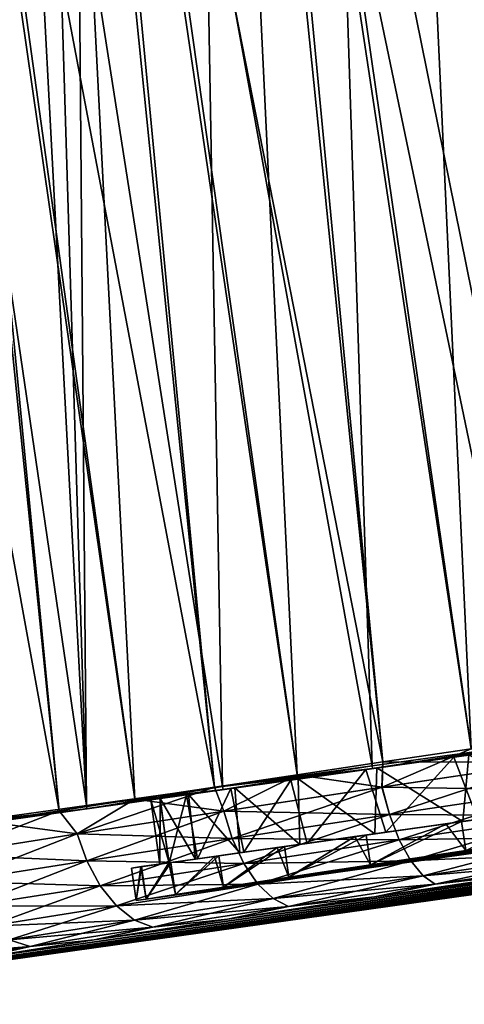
# Model space of a CAD drawing. Header units: metres. Extents: x -241 to 22, y -221 to 108.
# Tile 7 of 256: x -228.28 to -220.45, y -220.9 to -203.57. Entities that reach past the tile are written whole.
import ezdxf

# ---------------------------------------------------------------- set-up
doc = ezdxf.new("R2010")
doc.units = ezdxf.units.M
doc.layers.add('solid_DOMO_E_SIDE_LEVER_PUL_SW0001', color=7, linetype='CONTINUOUS')

msp = doc.modelspace()

# ---------------------------------------------------------------- linework, layer by layer
at = {"layer": 'solid_DOMO_E_SIDE_LEVER_PUL_SW0001'}
for points in [[(-215.470032, -215.697388, 24.114233), (-218.828812, -183.617142, 23.941057), (-222.03186, -184.067291, 23.482868)], [(-217.113663, -215.933685, -23.857401), (-221.821365, -184.037704, -23.526909), (-218.614349, -183.58699, -23.955828)], [(-218.733383, -216.168915, 23.486937), (-222.03186, -184.067291, 23.482868), (-225.143631, -184.504623, 22.589748)], [(-220.325684, -216.402405, -23.003643), (-224.94101, -184.476151, -22.662245), (-221.821365, -184.037704, -23.526909)], [(-217.112595, -215.933533, 23.857607), (-215.470032, -215.697388, 24.114233), (-222.03186, -184.067291, 23.482868)], [(-218.733383, -216.168915, 23.486937), (-217.112595, -215.933533, 23.857607), (-222.03186, -184.067291, 23.482868)], [(-218.734421, -216.169067, -23.48666), (-220.325684, -216.402405, -23.003643), (-221.821365, -184.037704, -23.526909)], [(-217.113663, -215.933685, -23.857401), (-218.734421, -216.169067, -23.48666), (-221.821365, -184.037704, -23.526909)], [(-221.878845, -216.632309, 22.411068), (-225.143631, -184.504623, 22.589748), (-228.106491, -184.921036, 21.278242)], [(-223.389496, -216.857971, -21.710516), (-227.915497, -184.89418, -21.377848), (-224.94101, -184.476151, -22.662245)], [(-220.324661, -216.402267, 23.00399), (-218.733383, -216.168915, 23.486937), (-225.143631, -184.504623, 22.589748)], [(-221.878845, -216.632309, 22.411068), (-220.324661, -216.402267, 23.00399), (-225.143631, -184.504623, 22.589748)], [(-221.879837, -216.632462, -22.410652), (-223.389496, -216.857971, -21.710516), (-224.94101, -184.476151, -22.662245)], [(-220.325684, -216.402405, -23.003643), (-221.879837, -216.632462, -22.410652), (-224.94101, -184.476151, -22.662245)], [(-224.846527, -217.07756, 20.907122), (-228.106491, -184.921036, 21.278242), (-230.865585, -185.308792, 19.572638)], [(-226.24675, -217.290314, -20.002678), (-230.689743, -185.284088, -19.69751), (-227.915497, -184.89418, -21.377848)], [(-223.388535, -216.857834, 21.710997), (-221.878845, -216.632309, 22.411068), (-228.106491, -184.921036, 21.278242)], [(-224.846527, -217.07756, 20.907122), (-223.388535, -216.857834, 21.710997), (-228.106491, -184.921036, 21.278242)], [(-224.847443, -217.077698, -20.906578), (-226.24675, -217.290314, -20.002678), (-227.915497, -184.89418, -21.377848)], [(-223.389496, -216.857971, -21.710516), (-224.847443, -217.077698, -20.906578), (-227.915497, -184.89418, -21.377848)], [(-227.580734, -217.494644, -19.003139), (-228.843048, -217.689468, -17.912743), (-230.689743, -185.284088, -19.69751)], [(-226.24675, -217.290314, -20.002678), (-227.580734, -217.494644, -19.003139), (-230.689743, -185.284088, -19.69751)], [(-227.579926, -217.494507, 19.003796), (-230.865585, -185.308792, 19.572638), (-233.369812, -185.660736, 17.504522)], [(-226.24588, -217.290176, 20.003281), (-224.846527, -217.07756, 20.907122), (-230.865585, -185.308792, 19.572638)], [(-227.579926, -217.494507, 19.003796), (-226.24588, -217.290176, 20.003281), (-230.865585, -185.308792, 19.572638)], [(-228.842285, -217.689346, 17.913448), (-227.579926, -217.494507, 19.003796), (-233.369812, -185.660736, 17.504522)], [(-220.613907, -196.278854, -21.468088), (-216.301941, -215.902969, -21.681988), (-220.022263, -189.962021, -21.808451)], [(-227.102295, -217.401657, 16.426136), (-230.905014, -191.491486, 16.467222), (-228.489777, -191.152054, 18.368341)], [(-227.709412, -197.509079, 18.251938), (-227.102295, -217.401657, 16.426136), (-228.489777, -191.152054, 18.368341)], [(-227.102295, -217.401657, 16.426136), (-229.221573, -217.69574, 14.234076), (-230.905014, -191.491486, 16.467222)], [(-229.221573, -217.695755, -14.234076), (-227.102295, -217.401688, -16.426136), (-230.905014, -191.491486, -16.467222)], [(-227.238632, -200.859726, -18.230385), (-230.905014, -191.491486, -16.467222), (-227.102295, -217.401688, -16.426136)], [(-220.613907, -196.278854, -21.468088), (-220.110931, -199.857986, -21.448593), (-216.301941, -215.902969, -21.681988)], [(-227.709412, -197.509079, 18.251938), (-227.238647, -200.859726, 18.230383), (-227.102295, -217.401657, 16.426136)], [(-222.608459, -200.209, -20.666145), (-219.248962, -216.31192, -20.953428), (-220.110931, -199.857986, -21.448593)], [(-222.608459, -200.209, 20.666145), (-220.110931, -199.857986, 21.448593), (-219.248962, -216.31192, 20.953428)], [(-222.608459, -200.209, -20.666145), (-224.995865, -200.544525, -19.588213), (-222.067184, -216.702988, -19.818693)], [(-224.995865, -200.544525, 19.588211), (-222.608459, -200.209, 20.666145), (-222.067184, -216.702988, 19.818693)], [(-222.608459, -200.209, -20.666145), (-222.067184, -216.702988, -19.818693), (-219.248962, -216.31192, -20.953428)], [(-222.608459, -200.209, 20.666145), (-219.248962, -216.31192, 20.953428), (-222.067184, -216.702988, 19.818693)], [(-227.238647, -200.859726, 18.230383), (-224.995865, -200.544525, 19.588211), (-224.701996, -217.068588, 18.299782)], [(-224.995865, -200.544525, -19.588213), (-227.238632, -200.859726, -18.230385), (-224.701981, -217.068604, -18.299782)], [(-224.995865, -200.544525, -19.588213), (-224.701981, -217.068604, -18.299782), (-222.067184, -216.702988, -19.818693)], [(-224.995865, -200.544525, 19.588211), (-222.067184, -216.702988, 19.818693), (-224.701996, -217.068588, 18.299782)], [(-227.238647, -200.859726, 18.230383), (-224.701996, -217.068588, 18.299782), (-227.102295, -217.401657, 16.426136)], [(-227.238632, -200.859726, -18.230385), (-227.102295, -217.401688, -16.426136), (-224.701981, -217.068604, -18.299782)], [(-234.034164, -220.900513), (-113.233856, -203.923141, 0), (-113.246513, -203.833099, 13.213319)], [(-233.827972, -220.866714, 3.029491), (-234.034164, -220.900513), (-113.246513, -203.833099, 13.213319)], [(-233.209503, -220.765579, 6.016784), (-233.827972, -220.866714, 3.029491), (-113.246513, -203.833099, 13.213319)], [(-232.191193, -220.599976, 8.886696), (-233.209503, -220.765579, 6.016784), (-113.246513, -203.833099, 13.213319)], [(-230.792542, -220.374344, 11.585321), (-232.191193, -220.599976, 8.886696), (-113.246513, -203.833099, 13.213319)], [(-230.792542, -220.374344, 11.585321), (-113.246513, -203.833099, 13.213319), (-149.63739, -208.94751, 13.213324)], [(-234.034164, -220.900513), (-233.827774, -220.866669, -3.030954), (-113.233856, -203.923141, 0)], [(-233.827774, -220.866669, -3.030954), (-233.209244, -220.765533, -6.017735), (-113.233856, -203.923141, 0)], [(-233.209244, -220.765533, -6.017735), (-232.191544, -220.600021, -8.885906), (-113.233856, -203.923141, 0)], [(-232.191544, -220.600021, -8.885906), (-230.792786, -220.37439, -11.584897), (-113.233856, -203.923141, 0)], [(-230.792786, -220.37439, -11.584897), (-186.028305, -214.06192, -13.213239), (-113.233856, -203.923141, 0)], [(-142.08493, -207.250458, -0.821265), (-226.050583, -219.048843, -2.211022), (-226.224213, -219.075821, -0.000143)], [(-142.084961, -207.250458, 0.821581), (-226.224213, -219.075821, -0.000143), (-226.050629, -219.048843, 2.210769)], [(-142.08493, -207.250458, -0.821265), (-226.224213, -219.075821, -0.000143), (-142.084961, -207.250458, 0.821581)], [(-142.084961, -207.250458, 0.821581), (-226.050629, -219.048843, 2.210769), (-142.354858, -207.285583, 2.454751)], [(-142.354858, -207.285583, 2.454751), (-226.050629, -219.048843, 2.210769), (-225.53479, -218.968918, 4.364157)], [(-142.354797, -207.285568, -2.454526), (-226.050583, -219.048843, -2.211022), (-142.08493, -207.250458, -0.821265)], [(-142.889236, -207.355347, -4.022851), (-226.050583, -219.048843, -2.211022), (-142.354797, -207.285568, -2.454526)], [(-142.354858, -207.285583, 2.454751), (-225.53479, -218.968918, 4.364157), (-142.889359, -207.355362, 4.023121)], [(-142.889236, -207.355347, -4.022851), (-225.534714, -218.968903, -4.364394), (-226.050583, -219.048843, -2.211022)], [(-142.889359, -207.355362, 4.023121), (-225.53479, -218.968918, 4.364157), (-143.665329, -207.457184, 5.468312)], [(-143.665329, -207.457184, 5.468312), (-225.53479, -218.968918, 4.364157), (-224.688522, -218.838364, 6.410292)], [(-143.665146, -207.457169, -5.468029), (-225.534714, -218.968903, -4.364394), (-142.889236, -207.355347, -4.022851)], [(-143.665146, -207.457169, -5.468029), (-224.688431, -218.838348, -6.410484), (-225.534714, -218.968903, -4.364394)], [(-143.665329, -207.457184, 5.468312), (-224.688522, -218.838364, 6.410292), (-144.671341, -207.590164, 6.772317)], [(-144.671188, -207.590149, -6.77214), (-224.688431, -218.838348, -6.410484), (-143.665146, -207.457169, -5.468029)], [(-144.671341, -207.590164, 6.772317), (-224.688522, -218.838364, 6.410292), (-223.533737, -218.661484, 8.29493)], [(-145.88237, -207.751694, -7.896188), (-224.688431, -218.838348, -6.410484), (-144.671188, -207.590149, -6.77214)], [(-144.671341, -207.590164, 6.772317), (-223.533737, -218.661484, 8.29493), (-145.882584, -207.751724, 7.896355)], [(-145.88237, -207.751694, -7.896188), (-223.5336, -218.661453, -8.295106), (-224.688431, -218.838348, -6.410484)], [(-145.882584, -207.751724, 7.896355), (-223.533737, -218.661484, 8.29493), (-147.248047, -207.93573, 8.795547)], [(-147.247742, -207.935699, -8.795379), (-223.5336, -218.661453, -8.295106), (-145.88237, -207.751694, -7.896188)], [(-147.248047, -207.93573, 8.795547), (-223.533737, -218.661484, 8.29493), (-222.098892, -218.443726, 9.971612)], [(-148.743362, -208.139526, -9.457533), (-223.5336, -218.661453, -8.295106), (-147.247742, -207.935699, -8.795379)], [(-147.248047, -207.93573, 8.795547), (-222.098892, -218.443726, 9.971612), (-148.743561, -208.139557, 9.457603)], [(-150.336853, -208.359329, -9.864556), (-223.5336, -218.661453, -8.295106), (-148.743362, -208.139526, -9.457533)], [(-148.743561, -208.139557, 9.457603), (-222.098892, -218.443726, 9.971612), (-150.336899, -208.359344, 9.864565)], [(-150.336853, -208.359329, -9.864556), (-222.09874, -218.443695, -9.971762), (-223.5336, -218.661453, -8.295106)], [(-150.336899, -208.359344, 9.864565), (-222.098892, -218.443726, 9.971612), (-196.523422, -214.849014, 10)], [(-196.523422, -214.849014, -10), (-222.09874, -218.443695, -9.971762), (-150.336853, -208.359329, -9.864556)], [(-149.63739, -208.94751, 13.213324), (-186.028305, -214.06192, 13.213253), (-230.792542, -220.374344, 11.585321)], [(-195.287674, -212.987015, 13.355995), (-212.408005, -215.393112, 13.498597), (-227.09491, -217.45723, 16.425716)], [(-197.009811, -213.229034, 15.36768), (-195.287674, -212.987015, 13.355995), (-227.09491, -217.45723, 16.425716)], [(-197.009781, -213.229034, -15.367657), (-229.213089, -217.754913, -14.234258), (-231.009766, -218.007416, -11.766329)], [(-213.535233, -215.551544, -13.466944), (-197.009781, -213.229034, -15.367657), (-231.009766, -218.007416, -11.766329)], [(-197.009781, -213.229034, -15.367657), (-198.9599, -213.503113, -17.155005), (-229.213089, -217.754913, -14.234258)], [(-197.009811, -213.229034, 15.36768), (-227.09491, -217.45723, 16.425716), (-224.694733, -217.119904, 18.299728)], [(-198.959915, -213.503113, 17.155022), (-197.009811, -213.229034, 15.36768), (-224.694733, -217.119904, 18.299728)], [(-198.9599, -213.503113, -17.155005), (-201.109421, -213.805206, -18.691771), (-229.213089, -217.754913, -14.234258)], [(-198.959915, -213.503113, 17.155022), (-224.694733, -217.119904, 18.299728), (-222.060059, -216.749619, 19.818935)], [(-198.959915, -213.503113, 17.155022), (-222.060059, -216.749619, 19.818935), (-208.78154, -214.883453, 18.605419)], [(-201.109421, -213.805206, -18.691771), (-227.09491, -217.45723, -16.425716), (-229.213089, -217.754913, -14.234258)], [(-201.109421, -213.805206, -18.691771), (-208.78154, -214.883453, -18.605427), (-227.09491, -217.45723, -16.425716)], [(-230.792786, -220.37439, -11.584897), (-229.039337, -220.094528, -14.062854), (-186.028305, -214.06192, -13.213239)], [(-186.028305, -214.06192, 13.213253), (-188.84613, -214.455368, 13.396093), (-230.792542, -220.374344, 11.585321)], [(-229.039337, -220.094528, -14.062854), (-188.854462, -214.456528, -13.39718), (-186.028305, -214.06192, -13.213239)], [(-188.84613, -214.455368, 13.396093), (-191.629944, -214.83873, 13.944036), (-230.792542, -220.374344, 11.585321)], [(-229.039337, -220.094528, -14.062854), (-191.638016, -214.839844, -13.946176), (-188.854462, -214.456528, -13.39718)], [(-191.629944, -214.83873, 13.944036), (-229.03949, -220.094559, 14.062663), (-230.792542, -220.374344, 11.585321)], [(-191.629944, -214.83873, 13.944036), (-194.321198, -215.203278, 14.847878), (-229.03949, -220.094559, 14.062663)], [(-229.039337, -220.094528, -14.062854), (-194.328918, -215.204315, -14.851047), (-191.638016, -214.839844, -13.946176)], [(-208.78154, -214.883453, -18.605427), (-209.380447, -214.967621, -18.720596), (-227.09491, -217.45723, -16.425716)], [(-196.523422, -214.849014, 10), (-222.098892, -218.443726, 9.971612), (-220.419739, -218.191681, 11.398238)], [(-198.942886, -215.187469, -10.149769), (-222.09874, -218.443695, -9.971762), (-196.523422, -214.849014, -10)], [(-222.060059, -216.749619, 19.818935), (-209.380447, -214.967621, 18.720596), (-208.78154, -214.883453, 18.605419)], [(-209.380447, -214.967621, -18.720596), (-209.982727, -215.052261, -18.816118), (-227.09491, -217.45723, -16.425716)], [(-209.982727, -215.052261, -18.816118), (-224.694733, -217.119904, -18.299728), (-227.09491, -217.45723, -16.425716)], [(-209.982727, -215.052261, -21.573994), (-222.060059, -216.749619, -19.818935), (-224.694733, -217.119904, -18.299728)], [(-209.982727, -215.052261, -18.816118), (-209.982727, -215.052261, -21.573994), (-224.694733, -217.119904, -18.299728)], [(-222.060059, -216.749619, 19.818935), (-209.982727, -215.052261, 18.816124), (-209.380447, -214.967621, 18.720596)], [(-222.060059, -216.749619, 19.818935), (-219.243286, -216.35376, 20.95335), (-209.982727, -215.052261, 18.816124)], [(-209.982727, -215.052261, -21.573994), (-210.00238, -215.055023, -21.681202), (-222.060059, -216.749619, -19.818935)], [(-210.00238, -215.055023, -21.681202), (-219.243286, -216.35376, -20.95335), (-222.060059, -216.749619, -19.818935)], [(-194.321198, -215.203278, 14.847878), (-196.877441, -215.542267, 16.093279), (-229.03949, -220.094559, 14.062663)], [(-229.039337, -220.094528, -14.062854), (-226.967194, -219.768112, -16.269299), (-194.328918, -215.204315, -14.851047)], [(-226.967194, -219.768112, -16.269299), (-196.884735, -215.543228, -16.097435), (-194.328918, -215.204315, -14.851047)], [(-201.327316, -215.5177, -10.597022), (-222.09874, -218.443695, -9.971762), (-198.942886, -215.187469, -10.149769)], [(-212.408005, -215.393112, 13.498597), (-214.519958, -215.689926, 13.360071), (-227.09491, -217.45723, 16.425716)], [(-215.386932, -215.811783, -13.203439), (-213.535233, -215.551544, -13.466944), (-231.009766, -218.007416, -11.766329)], [(-196.877441, -215.542267, 16.093279), (-226.966934, -219.768066, 16.269527), (-229.03949, -220.094559, 14.062663)], [(-226.967194, -219.768112, -16.269299), (-199.25325, -215.848404, -17.657206), (-196.884735, -215.543228, -16.097435)], [(-196.877441, -215.542267, 16.093279), (-199.253235, -215.848404, 17.657221), (-226.966934, -219.768066, 16.269527)], [(-203.640533, -215.834274, -11.33516), (-222.09874, -218.443695, -9.971762), (-201.327316, -215.5177, -10.597022)], [(-217.184189, -216.064362, -12.681607), (-215.386932, -215.811783, -13.203439), (-231.009766, -218.007416, -11.766329)], [(-214.519958, -215.689926, 13.360071), (-229.213089, -217.754913, 14.234258), (-227.09491, -217.45723, 16.425716)], [(-214.519958, -215.689926, 13.360071), (-216.585007, -215.980148, 12.886329), (-229.213089, -217.754913, 14.234258)], [(-216.585007, -215.980148, 12.886329), (-218.549667, -216.256271, 12.089526), (-229.213089, -217.754913, 14.234258)], [(-226.967194, -219.768112, -16.269299), (-224.614929, -219.403214, -18.163935), (-199.25325, -215.848404, -17.657206)], [(-199.253235, -215.848404, 17.657221), (-224.61499, -219.403214, 18.163897), (-226.966934, -219.768066, 16.269527)], [(-199.253235, -215.848404, 17.657221), (-201.777939, -216.171265, 19.301369), (-224.61499, -219.403214, 18.163897)], [(-224.614929, -219.403214, -18.163935), (-201.774353, -216.170807, -19.299326), (-199.25325, -215.848404, -17.657206)], [(-203.640533, -215.834274, -11.33516), (-220.419571, -218.19165, -11.398365), (-222.09874, -218.443695, -9.971762)], [(-217.184189, -216.064362, -12.681607), (-231.009766, -218.007416, -11.766329), (-232.44989, -218.209824, -9.069839)], [(-218.89151, -216.304321, -11.911765), (-217.184189, -216.064362, -12.681607), (-232.44989, -218.209824, -9.069839)], [(-220.630646, -216.548737, -10.793072), (-218.89151, -216.304321, -11.911765), (-232.44989, -218.209824, -9.069839)], [(-218.549667, -216.256271, 12.089526), (-220.364182, -216.511276, 10.99012), (-229.213089, -217.754913, 14.234258)], [(-201.777939, -216.171265, 19.301369), (-222.027039, -219.008682, 19.71122), (-224.61499, -219.403214, 18.163897)], [(-224.614929, -219.403214, -18.163935), (-222.026978, -219.008667, -19.711258), (-201.774353, -216.170807, -19.299326)], [(-219.248962, -216.31192, 20.953428), (-222.060059, -216.749619, 19.818935), (-222.067184, -216.702988, 19.818693)], [(-222.067184, -216.702988, -19.818693), (-222.060059, -216.749619, -19.818935), (-219.248962, -216.31192, -20.953428)], [(-219.248962, -216.31192, 20.953428), (-219.243286, -216.35376, 20.95335), (-222.060059, -216.749619, 19.818935)], [(-219.248962, -216.31192, -20.953428), (-222.060059, -216.749619, -19.818935), (-219.243286, -216.35376, -20.95335)], [(-201.777939, -216.171265, 19.301369), (-204.509476, -216.528275, 20.582985), (-222.027039, -219.008682, 19.71122)], [(-222.026978, -219.008667, -19.711258), (-204.508179, -216.528107, -20.582458), (-201.774353, -216.170807, -19.299326)], [(-220.204956, -217.644165, -10.99012), (-218.89151, -216.304321, -11.911765), (-220.630646, -216.548737, -10.793072)], [(-221.895203, -217.078033, -22.336708), (-221.879837, -216.632462, -22.410652), (-220.325684, -216.402405, -23.003643)], [(-218.949585, -216.639313, -23.372723), (-221.895203, -217.078033, -22.336708), (-220.325684, -216.402405, -23.003643)], [(-218.949753, -216.639343, 23.372675), (-220.324661, -216.402267, 23.00399), (-221.878845, -216.632309, 22.411068)], [(-222.178986, -216.766342, -9.417369), (-220.630646, -216.548737, -10.793072), (-232.44989, -218.209824, -9.069839)], [(-220.364182, -216.511276, 10.99012), (-231.009766, -218.007416, 11.766329), (-229.213089, -217.754913, 14.234258)], [(-220.364182, -216.511276, 10.99012), (-221.98494, -216.739059, 9.614524), (-231.009766, -218.007416, 11.766329)], [(-221.895203, -217.078033, -22.336708), (-223.389496, -216.857971, -21.710516), (-221.879837, -216.632462, -22.410652)], [(-221.895355, -217.078064, 22.336637), (-221.878845, -216.632309, 22.411068), (-223.388535, -216.857834, 21.710997)], [(-221.825714, -217.871948, -9.614524), (-220.630646, -216.548737, -10.793072), (-222.178986, -216.766342, -9.417369)], [(-204.509476, -216.528275, 20.582985), (-219.253494, -218.593903, 20.881676), (-222.027039, -219.008682, 19.71122)], [(-222.026978, -219.008667, -19.711258), (-219.25325, -218.593857, -20.881754), (-204.508179, -216.528107, -20.582458)], [(-220.47142, -217.681625, 10.793072), (-221.98494, -216.739059, 9.614524), (-220.364182, -216.511276, 10.99012)], [(-221.895355, -217.078064, 22.336637), (-218.949753, -216.639343, 23.372675), (-221.878845, -216.632309, 22.411068)], [(-218.838547, -217.123749, 23.22908), (-218.949753, -216.639343, 23.372675), (-221.895355, -217.078064, 22.336637)], [(-221.764526, -217.559418, -22.199476), (-221.895203, -217.078033, -22.336708), (-218.949585, -216.639313, -23.372723)], [(-220.204956, -217.644165, -10.99012), (-220.630646, -216.548737, -10.793072), (-221.825714, -217.871948, -9.614524)], [(-221.764526, -217.559418, -22.199476), (-218.949585, -216.639313, -23.372723), (-218.838379, -217.123718, -23.229128)], [(-220.47142, -217.681625, 10.793072), (-220.364182, -216.511276, 10.99012), (-218.7323, -217.437195, 11.911765)], [(-222.178986, -216.766342, -9.417369), (-232.44989, -218.209824, -9.069839), (-233.504944, -218.358093, -6.198155)], [(-223.499359, -216.951904, -7.817682), (-222.178986, -216.766342, -9.417369), (-233.504944, -218.358093, -6.198155)], [(-221.98494, -216.739059, 9.614524), (-232.44989, -218.209824, 9.069839), (-231.009766, -218.007416, 11.766329)], [(-221.98494, -216.739059, 9.614524), (-223.370667, -216.933823, 7.997456), (-232.44989, -218.209824, 9.069839)], [(-222.067184, -216.702988, 19.818693), (-224.694733, -217.119904, 18.299728), (-224.701996, -217.068588, 18.299782)], [(-224.701981, -217.068604, -18.299782), (-222.060059, -216.749619, -19.818935), (-222.067184, -216.702988, -19.818693)], [(-224.701981, -217.068604, -18.299782), (-224.694733, -217.119904, -18.299728), (-222.060059, -216.749619, -19.818935)], [(-222.067184, -216.702988, 19.818693), (-222.060059, -216.749619, 19.818935), (-224.694733, -217.119904, 18.299728)], [(-223.211441, -218.066696, -7.997456), (-222.178986, -216.766342, -9.417369), (-223.499359, -216.951904, -7.817682)], [(-222.019775, -217.899231, 9.417369), (-223.370667, -216.933823, 7.997456), (-221.98494, -216.739059, 9.614524)], [(-221.825714, -217.871948, -9.614524), (-222.178986, -216.766342, -9.417369), (-223.211441, -218.066696, -7.997456)], [(-222.019775, -217.899231, 9.417369), (-221.98494, -216.739059, 9.614524), (-220.47142, -217.681625, 10.793072)], [(-223.499359, -216.951904, -7.817682), (-233.504944, -218.358093, -6.198155), (-228.74353, -217.688919, -6.198228)], [(-223.370667, -216.933823, 7.997456), (-224.48555, -217.0905, 6.180856), (-232.44989, -218.209824, 9.069839)], [(-223.499359, -216.951904, -7.817682), (-228.74353, -217.688919, -6.198228), (-228.629913, -217.672958, -6.175386)], [(-223.499359, -216.951904, -7.817682), (-228.629913, -217.672958, -6.175386), (-228.533493, -217.659409, -6.110317)], [(-223.499359, -216.951904, -7.817682), (-228.533493, -217.659409, -6.110317), (-228.469055, -217.650345, -6.012966)], [(-223.499359, -216.951904, -7.817682), (-228.469055, -217.650345, -6.012966), (-228.446442, -217.647171, -5.898233)], [(-224.56015, -217.100983, -6.032325), (-223.499359, -216.951904, -7.817682), (-228.446442, -217.647171, -5.898233)], [(-224.681534, -217.501587, -20.922949), (-224.847443, -217.077698, -20.906578), (-223.389496, -216.857971, -21.710516)], [(-224.681686, -217.501602, 20.922857), (-223.388535, -216.857834, 21.710997), (-224.846527, -217.07756, 20.907122)], [(-224.681686, -217.501602, 20.922857), (-221.895355, -217.078064, 22.336637), (-223.388535, -216.857834, 21.710997)], [(-221.895203, -217.078033, -22.336708), (-224.681534, -217.501587, -20.922949), (-223.389496, -216.857971, -21.710516)], [(-224.32634, -218.223389, -6.180856), (-223.499359, -216.951904, -7.817682), (-224.56015, -217.100983, -6.032325)], [(-223.340134, -218.084793, 7.817682), (-224.48555, -217.0905, 6.180856), (-223.370667, -216.933823, 7.997456)], [(-223.211441, -218.066696, -7.997456), (-223.499359, -216.951904, -7.817682), (-224.32634, -218.223389, -6.180856)], [(-223.340134, -218.084793, 7.817682), (-223.370667, -216.933823, 7.997456), (-222.019775, -217.899231, 9.417369)], [(-224.48555, -217.0905, 6.180856), (-228.743515, -217.688919, 6.198228), (-232.44989, -218.209824, 9.069839)], [(-224.48555, -217.0905, 6.180856), (-228.629898, -217.672958, 6.175385), (-228.743515, -217.688919, 6.198228)], [(-224.48555, -217.0905, 6.180856), (-225.302628, -217.205338, 4.208912), (-228.629898, -217.672958, 6.175385)], [(-224.56015, -217.100983, -6.032325), (-228.533493, -217.659409, -5.089686), (-228.629898, -217.672958, -5.024615)], [(-225.336548, -217.210098, -4.103052), (-224.56015, -217.100983, -6.032325), (-228.629898, -217.672958, -5.024615)], [(-224.56015, -217.100983, -6.032325), (-228.469055, -217.650345, -5.187038), (-228.533493, -217.659409, -5.089686)], [(-224.56015, -217.100983, -6.032325), (-228.446442, -217.647171, -5.301772), (-228.469055, -217.650345, -5.187038)], [(-224.56015, -217.100983, -6.032325), (-228.446442, -217.647171, -5.898233), (-228.446442, -217.647171, -5.301772)], [(-227.261688, -217.901215, -19.155458), (-226.24675, -217.290314, -20.002678), (-224.847443, -217.077698, -20.906578)], [(-224.681534, -217.501587, -20.922949), (-227.261688, -217.901215, -19.155458), (-224.847443, -217.077698, -20.906578)], [(-224.701996, -217.068588, 18.299782), (-227.09491, -217.45723, 16.425716), (-227.102295, -217.401657, 16.426136)], [(-227.102295, -217.401688, -16.426136), (-224.694733, -217.119904, -18.299728), (-224.701981, -217.068604, -18.299782)], [(-227.102295, -217.401688, -16.426136), (-227.09491, -217.45723, -16.425716), (-224.694733, -217.119904, -18.299728)], [(-224.701996, -217.068588, 18.299782), (-224.694733, -217.119904, 18.299728), (-227.09491, -217.45723, 16.425716)], [(-224.681686, -217.501602, 20.922857), (-224.846527, -217.07756, 20.907122), (-226.24588, -217.290176, 20.003281)], [(-225.143402, -218.338226, -4.208912), (-224.56015, -217.100983, -6.032325), (-225.336548, -217.210098, -4.103052)], [(-224.400925, -218.233871, 6.032325), (-225.302628, -217.205338, 4.208912), (-224.48555, -217.0905, 6.180856)], [(-224.32634, -218.223389, -6.180856), (-224.56015, -217.100983, -6.032325), (-225.143402, -218.338226, -4.208912)], [(-221.764694, -217.559448, 22.199408), (-221.895355, -217.078064, 22.336637), (-224.681686, -217.501602, 20.922857)], [(-224.532455, -217.980011, -20.794399), (-224.681534, -217.501587, -20.922949), (-221.895203, -217.078033, -22.336708)], [(-224.532455, -217.980011, -20.794399), (-221.895203, -217.078033, -22.336708), (-221.764526, -217.559418, -22.199476)], [(-224.400925, -218.233871, 6.032325), (-224.48555, -217.0905, 6.180856), (-223.340134, -218.084793, 7.817682)], [(-218.838547, -217.123749, 23.22908), (-221.895355, -217.078064, 22.336637), (-221.764694, -217.559448, 22.199408)], [(-218.838547, -217.123749, 23.22908), (-221.764694, -217.559448, 22.199408), (-218.699905, -217.575409, 22.970024)], [(-221.764526, -217.559418, -22.199476), (-218.838379, -217.123718, -23.229128), (-221.591965, -218.005814, -21.951899)], [(-218.838379, -217.123718, -23.229128), (-218.699738, -217.575394, -22.97007), (-221.591965, -218.005814, -21.951899)], [(-225.809952, -217.276642, -2.076051), (-234.244278, -218.462006, -2.517458), (-234.387405, -218.482117)], [(-225.969025, -217.298996), (-225.809952, -217.276642, -2.076051), (-234.387405, -218.482117)], [(-225.969025, -217.298996), (-234.387405, -218.482117), (-234.244278, -218.462006, 2.517458)], [(-225.336548, -217.210098, -4.103052), (-228.74353, -217.688919, -5.001771), (-234.244278, -218.462006, -2.517458)], [(-225.809952, -217.276642, -2.076051), (-225.336548, -217.210098, -4.103052), (-234.244278, -218.462006, -2.517458)], [(-225.801376, -217.275436, 2.130909), (-234.244278, -218.462006, 2.517458), (-233.816879, -218.401932, 5.00185)], [(-225.801376, -217.275436, 2.130909), (-225.969025, -217.298996), (-234.244278, -218.462006, 2.517458)], [(-225.302628, -217.205338, 4.208912), (-233.816879, -218.401932, 5.00185), (-228.74353, -217.688919, 5.001771)], [(-225.302628, -217.205338, 4.208912), (-225.801376, -217.275436, 2.130909), (-233.816879, -218.401932, 5.00185)], [(-225.302628, -217.205338, 4.208912), (-228.74353, -217.688919, 5.001771), (-228.629913, -217.672958, 5.024614)], [(-225.336548, -217.210098, -4.103052), (-228.629898, -217.672958, -5.024615), (-228.74353, -217.688919, -5.001771)], [(-225.302628, -217.205338, 4.208912), (-228.629913, -217.672958, 5.024614), (-228.533493, -217.659409, 5.089683)], [(-225.302628, -217.205338, 4.208912), (-228.533493, -217.659409, 6.110314), (-228.629898, -217.672958, 6.175385)], [(-225.302628, -217.205338, 4.208912), (-228.469055, -217.650345, 6.012961), (-228.533493, -217.659409, 6.110314)], [(-225.302628, -217.205338, 4.208912), (-228.533493, -217.659409, 5.089683), (-228.469055, -217.650345, 5.187035)], [(-225.302628, -217.205338, 4.208912), (-228.446442, -217.647171, 5.898229), (-228.469055, -217.650345, 6.012961)], [(-225.302628, -217.205338, 4.208912), (-228.469055, -217.650345, 5.187035), (-228.446442, -217.647171, 5.301767)], [(-225.302628, -217.205338, 4.208912), (-228.446442, -217.647171, 5.301767), (-228.446442, -217.647171, 5.898229)], [(-227.261688, -217.901215, -19.155458), (-227.580734, -217.494644, -19.003139), (-226.24675, -217.290314, -20.002678)], [(-227.261826, -217.90123, 19.155348), (-226.24588, -217.290176, 20.003281), (-227.579926, -217.494507, 19.003796)], [(-227.261826, -217.90123, 19.155348), (-224.681686, -217.501602, 20.922857), (-226.24588, -217.290176, 20.003281)], [(-225.809799, -218.431885), (-225.969025, -217.298996), (-225.801376, -217.275436, 2.130909)], [(-225.642166, -218.408325, -2.130909), (-225.809952, -217.276642, -2.076051), (-225.969025, -217.298996)], [(-225.642166, -218.408325, -2.130909), (-225.969025, -217.298996), (-225.809799, -218.431885)], [(-225.642166, -218.408325, -2.130909), (-225.336548, -217.210098, -4.103052), (-225.809952, -217.276642, -2.076051)], [(-225.809799, -218.431885), (-225.801376, -217.275436, 2.130909), (-225.650742, -218.409531, 2.076051)], [(-225.177322, -218.342987, 4.103052), (-225.801376, -217.275436, 2.130909), (-225.302628, -217.205338, 4.208912)], [(-225.650742, -218.409531, 2.076051), (-225.801376, -217.275436, 2.130909), (-225.177322, -218.342987, 4.103052)], [(-225.143402, -218.338226, -4.208912), (-225.336548, -217.210098, -4.103052), (-225.642166, -218.408325, -2.130909)], [(-225.177322, -218.342987, 4.103052), (-225.302628, -217.205338, 4.208912), (-224.400925, -218.233871, 6.032325)], [(-229.592377, -218.268341, -17.064213), (-228.843048, -217.689468, -17.912743), (-227.580734, -217.494644, -19.003139)], [(-227.261688, -217.901215, -19.155458), (-229.592377, -218.268341, -17.064213), (-227.580734, -217.494644, -19.003139)], [(-227.102295, -217.401657, 16.426136), (-227.09491, -217.45723, 16.425716), (-229.221573, -217.69574, 14.234076)], [(-229.221573, -217.695755, -14.234076), (-227.09491, -217.45723, -16.425716), (-227.102295, -217.401688, -16.426136)], [(-229.221573, -217.69574, 14.234076), (-227.09491, -217.45723, 16.425716), (-229.213089, -217.754913, 14.234258)], [(-229.221573, -217.695755, -14.234076), (-229.213089, -217.754913, -14.234258), (-227.09491, -217.45723, -16.425716)], [(-227.261826, -217.90123, 19.155348), (-227.579926, -217.494507, 19.003796), (-228.842285, -217.689346, 17.913448)], [(-224.532608, -217.980026, 20.79431), (-224.681686, -217.501602, 20.922857), (-227.261826, -217.90123, 19.155348)], [(-227.095581, -218.376816, -19.037766), (-227.261688, -217.901215, -19.155458), (-224.681534, -217.501587, -20.922949)], [(-227.095581, -218.376816, -19.037766), (-224.681534, -217.501587, -20.922949), (-224.532455, -217.980011, -20.794399)], [(-221.764694, -217.559448, 22.199408), (-224.681686, -217.501602, 20.922857), (-224.532608, -217.980026, 20.79431)], [(-218.965302, -217.46994, -12.352942), (-220.768845, -217.723419, -11.192816), (-220.419571, -218.19165, -11.398365)], [(-220.204956, -217.644165, -10.99012), (-220.768845, -217.723419, -11.192816), (-218.965302, -217.46994, -12.352942)], [(-220.493225, -217.684677, 11.396611), (-218.609985, -217.420013, 12.537665), (-220.419739, -218.191681, 11.398238)], [(-218.7323, -217.437195, 11.911765), (-218.609985, -217.420013, 12.537665), (-220.493225, -217.684677, 11.396611)], [(-220.47142, -217.681625, 10.793072), (-218.7323, -217.437195, 11.911765), (-220.493225, -217.684677, 11.396611)], [(-229.592499, -218.268356, 17.064083), (-227.261826, -217.90123, 19.155348), (-228.842285, -217.689346, 17.913448)], [(-221.764694, -217.559448, 22.199408), (-224.532608, -217.980026, 20.79431), (-221.592117, -218.005829, 21.95183)], [(-224.532455, -217.980011, -20.794399), (-221.764526, -217.559418, -22.199476), (-224.32782, -218.421219, -20.562487)], [(-221.764526, -217.559418, -22.199476), (-221.591965, -218.005814, -21.951899), (-224.32782, -218.421219, -20.562487)], [(-222.173386, -217.920807, 9.97062), (-220.493225, -217.684677, 11.396611), (-222.098892, -218.443726, 9.971612)], [(-222.019775, -217.899231, 9.417369), (-220.493225, -217.684677, 11.396611), (-222.173386, -217.920807, 9.97062)], [(-220.493225, -217.684677, 11.396611), (-220.419739, -218.191681, 11.398238), (-222.098892, -218.443726, 9.971612)], [(-222.019775, -217.899231, 9.417369), (-220.47142, -217.681625, 10.793072), (-220.493225, -217.684677, 11.396611)], [(-220.204956, -217.644165, -10.99012), (-221.825714, -217.871948, -9.614524), (-220.768845, -217.723419, -11.192816)], [(-221.764694, -217.559448, 22.199408), (-221.592117, -218.005829, 21.95183), (-218.699905, -217.575409, 22.970024)], [(-218.699905, -217.575409, 22.970024), (-221.592117, -218.005829, 21.95183), (-218.543259, -217.953201, 22.607725)], [(-221.591965, -218.005814, -21.951899), (-218.699738, -217.575394, -22.97007), (-221.388596, -218.376312, -21.605654)], [(-218.699738, -217.575394, -22.97007), (-218.543106, -217.953171, -22.607769), (-221.388596, -218.376312, -21.605654)], [(-221.825714, -217.871948, -9.614524), (-223.211441, -218.066696, -7.997456), (-222.374527, -217.949081, -9.76616)], [(-220.768845, -217.723419, -11.192816), (-222.374527, -217.949081, -9.76616), (-222.09874, -218.443695, -9.971762)], [(-221.825714, -217.871948, -9.614524), (-222.374527, -217.949081, -9.76616), (-220.768845, -217.723419, -11.192816)], [(-220.768845, -217.723419, -11.192816), (-222.09874, -218.443695, -9.971762), (-220.419571, -218.19165, -11.398365)], [(-227.095718, -218.376831, 19.037655), (-227.261826, -217.90123, 19.155348), (-229.592499, -218.268356, 17.064083)], [(-229.410873, -218.741318, -16.959364), (-229.592377, -218.268341, -17.064213), (-227.261688, -217.901215, -19.155458)], [(-229.410873, -218.741318, -16.959364), (-227.261688, -217.901215, -19.155458), (-227.095581, -218.376816, -19.037766)], [(-224.532608, -217.980026, 20.79431), (-227.261826, -217.90123, 19.155348), (-227.095718, -218.376831, 19.037655)], [(-224.532608, -217.980026, 20.79431), (-227.095718, -218.376831, 19.037655), (-224.327957, -218.421249, 20.562397)], [(-227.095581, -218.376816, -19.037766), (-224.532455, -217.980011, -20.794399), (-226.861252, -218.813095, -18.825438)], [(-224.532455, -217.980011, -20.794399), (-224.32782, -218.421219, -20.562487), (-226.861252, -218.813095, -18.825438)], [(-224.532608, -217.980026, 20.79431), (-224.327957, -218.421249, 20.562397), (-221.592117, -218.005829, 21.95183)], [(-221.592117, -218.005829, 21.95183), (-224.327957, -218.421249, 20.562397), (-221.388763, -218.376343, 21.605587)], [(-224.32782, -218.421219, -20.562487), (-221.591965, -218.005814, -21.951899), (-224.080276, -218.784607, -20.238152)], [(-223.211441, -218.066696, -7.997456), (-224.32634, -218.223389, -6.180856), (-223.743805, -218.141525, -8.107225)], [(-221.591965, -218.005814, -21.951899), (-221.388596, -218.376312, -21.605654), (-224.080276, -218.784607, -20.238152)], [(-222.374527, -217.949081, -9.76616), (-223.743805, -218.141525, -8.107225), (-223.5336, -218.661453, -8.295106)], [(-223.211441, -218.066696, -7.997456), (-223.743805, -218.141525, -8.107225), (-222.374527, -217.949081, -9.76616)], [(-223.609894, -218.122696, 8.294242), (-222.173386, -217.920807, 9.97062), (-223.533737, -218.661484, 8.29493)], [(-223.340134, -218.084793, 7.817682), (-222.173386, -217.920807, 9.97062), (-223.609894, -218.122696, 8.294242)], [(-222.173386, -217.920807, 9.97062), (-222.098892, -218.443726, 9.971612), (-223.533737, -218.661484, 8.29493)], [(-222.374527, -217.949081, -9.76616), (-223.5336, -218.661453, -8.295106), (-222.09874, -218.443695, -9.971762)], [(-223.340134, -218.084793, 7.817682), (-222.019775, -217.899231, 9.417369), (-222.173386, -217.920807, 9.97062)], [(-221.592117, -218.005829, 21.95183), (-221.388763, -218.376343, 21.605587), (-218.543259, -217.953201, 22.607725)], [(-218.543259, -217.953201, 22.607725), (-221.388763, -218.376343, 21.605587), (-218.381577, -218.225906, 22.172131)], [(-221.388596, -218.376312, -21.605654), (-218.543106, -217.953171, -22.607769), (-221.171249, -218.64035, -21.189363)], [(-218.543106, -217.953171, -22.607769), (-218.381424, -218.225876, -22.172174), (-221.171249, -218.64035, -21.189363)], [(-225.177322, -218.342987, 4.103052), (-224.400925, -218.233871, 6.032325), (-224.766754, -218.285294, 6.409304)], [(-224.32634, -218.223389, -6.180856), (-225.143402, -218.338226, -4.208912), (-224.843887, -218.296127, -6.255744)], [(-223.743805, -218.141525, -8.107225), (-224.843887, -218.296127, -6.255744), (-224.688431, -218.838348, -6.410484)], [(-224.32634, -218.223389, -6.180856), (-224.843887, -218.296127, -6.255744), (-223.743805, -218.141525, -8.107225)], [(-224.766754, -218.285294, 6.409304), (-223.609894, -218.122696, 8.294242), (-224.688522, -218.838364, 6.410292)], [(-224.400925, -218.233871, 6.032325), (-223.609894, -218.122696, 8.294242), (-224.766754, -218.285294, 6.409304)], [(-223.609894, -218.122696, 8.294242), (-223.533737, -218.661484, 8.29493), (-224.688522, -218.838364, 6.410292)], [(-223.743805, -218.141525, -8.107225), (-224.688431, -218.838348, -6.410484), (-223.5336, -218.661453, -8.295106)], [(-224.400925, -218.233871, 6.032325), (-223.340134, -218.084793, 7.817682), (-223.609894, -218.122696, 8.294242)], [(-221.388763, -218.376343, 21.605587), (-221.171402, -218.640366, 21.189297), (-218.381577, -218.225906, 22.172131)], [(-218.381577, -218.225906, 22.172131), (-221.171402, -218.640366, 21.189297), (-218.227905, -218.380432, 21.703093)], [(-221.171249, -218.64035, -21.189363), (-218.381424, -218.225876, -22.172174), (-220.958023, -218.785599, -20.74111)], [(-218.381424, -218.225876, -22.172174), (-218.227737, -218.380417, -21.703136), (-220.958023, -218.785599, -20.74111)], [(-227.095718, -218.376831, 19.037655), (-229.592499, -218.268356, 17.064083), (-229.410995, -218.741333, 16.959236)], [(-227.095718, -218.376831, 19.037655), (-229.410995, -218.741333, 16.959236), (-226.861389, -218.81311, 18.825329)], [(-229.410873, -218.741318, -16.959364), (-227.095581, -218.376816, -19.037766), (-229.149734, -219.173004, -16.770208)], [(-227.095581, -218.376816, -19.037766), (-226.861252, -218.813095, -18.825438), (-229.149734, -219.173004, -16.770208)], [(-227.095718, -218.376831, 19.037655), (-226.861389, -218.81311, 18.825329), (-224.327957, -218.421249, 20.562397)], [(-225.649033, -218.409286, -4.255017), (-226.139984, -218.478287, -2.152941), (-226.050583, -219.048843, -2.211022)], [(-225.649033, -218.409286, -4.255017), (-226.131073, -218.477036, 2.209953), (-226.139984, -218.478287, -2.152941)], [(-226.131073, -218.477036, 2.209953), (-225.613907, -218.404343, 4.364778), (-226.050629, -219.048843, 2.210769)], [(-225.650742, -218.409531, 2.076051), (-225.613907, -218.404343, 4.364778), (-226.131073, -218.477036, 2.209953)], [(-225.809799, -218.431885), (-226.131073, -218.477036, 2.209953), (-225.649033, -218.409286, -4.255017)], [(-225.809799, -218.431885), (-225.650742, -218.409531, 2.076051), (-226.131073, -218.477036, 2.209953)], [(-225.613907, -218.404343, 4.364778), (-225.53479, -218.968918, 4.364157), (-226.050629, -219.048843, 2.210769)], [(-225.649033, -218.409286, -4.255017), (-226.050583, -219.048843, -2.211022), (-225.534714, -218.968903, -4.364394)], [(-225.642166, -218.408325, -2.130909), (-225.809799, -218.431885), (-225.649033, -218.409286, -4.255017)], [(-225.650742, -218.409531, 2.076051), (-225.177322, -218.342987, 4.103052), (-225.613907, -218.404343, 4.364778)], [(-224.843887, -218.296127, -6.255744), (-225.649033, -218.409286, -4.255017), (-225.534714, -218.968903, -4.364394)], [(-225.642166, -218.408325, -2.130909), (-225.649033, -218.409286, -4.255017), (-224.843887, -218.296127, -6.255744)], [(-225.143402, -218.338226, -4.208912), (-225.642166, -218.408325, -2.130909), (-224.843887, -218.296127, -6.255744)], [(-225.613907, -218.404343, 4.364778), (-224.766754, -218.285294, 6.409304), (-225.53479, -218.968918, 4.364157)], [(-225.177322, -218.342987, 4.103052), (-224.766754, -218.285294, 6.409304), (-225.613907, -218.404343, 4.364778)], [(-224.766754, -218.285294, 6.409304), (-224.688522, -218.838364, 6.410292), (-225.53479, -218.968918, 4.364157)], [(-224.843887, -218.296127, -6.255744), (-225.534714, -218.968903, -4.364394), (-224.688431, -218.838348, -6.410484)], [(-224.327957, -218.421249, 20.562397), (-224.080414, -218.784622, 20.238064), (-221.388763, -218.376343, 21.605587)], [(-221.388763, -218.376343, 21.605587), (-224.080414, -218.784622, 20.238064), (-221.171402, -218.640366, 21.189297)], [(-224.080276, -218.784607, -20.238152), (-221.388596, -218.376312, -21.605654), (-223.810287, -219.040146, -19.8482)], [(-221.388596, -218.376312, -21.605654), (-221.171249, -218.64035, -21.189363), (-223.810287, -219.040146, -19.8482)], [(-221.171402, -218.640366, 21.189297), (-220.958176, -218.785629, 20.741045), (-218.227905, -218.380432, 21.703093)], [(-218.227905, -218.380432, 21.703093), (-220.958176, -218.785629, 20.741045), (-219.253494, -218.593903, 20.881676)], [(-220.958023, -218.785599, -20.74111), (-218.227737, -218.380417, -21.703136), (-219.25325, -218.593857, -20.881754)], [(-224.327957, -218.421249, 20.562397), (-226.861389, -218.81311, 18.825329), (-224.080414, -218.784622, 20.238064)], [(-226.861252, -218.813095, -18.825438), (-224.32782, -218.421219, -20.562487), (-226.572815, -219.169662, -18.52849)], [(-224.32782, -218.421219, -20.562487), (-224.080276, -218.784607, -20.238152), (-226.572815, -219.169662, -18.52849)], [(-226.304932, -218.501465), (-226.131073, -218.477036, 2.209953), (-226.224213, -219.075821, -0.000143)], [(-226.139984, -218.478287, -2.152941), (-226.131073, -218.477036, 2.209953), (-226.304932, -218.501465)], [(-226.139984, -218.478287, -2.152941), (-226.304932, -218.501465), (-226.224213, -219.075821, -0.000143)], [(-226.131073, -218.477036, 2.209953), (-226.050629, -219.048843, 2.210769), (-226.224213, -219.075821, -0.000143)], [(-226.139984, -218.478287, -2.152941), (-226.224213, -219.075821, -0.000143), (-226.050583, -219.048843, -2.211022)], [(-229.410995, -218.741333, 16.959236), (-229.149857, -219.173019, 16.770082), (-226.861389, -218.81311, 18.825329)], [(-224.080414, -218.784622, 20.238064), (-223.81044, -219.040161, 19.848114), (-221.171402, -218.640366, 21.189297)], [(-221.171402, -218.640366, 21.189297), (-223.81044, -219.040161, 19.848114), (-220.958176, -218.785629, 20.741045)], [(-223.810287, -219.040146, -19.8482), (-221.171249, -218.64035, -21.189363), (-223.540756, -219.1763, -19.42831)], [(-221.171249, -218.64035, -21.189363), (-220.958023, -218.785599, -20.74111), (-223.540756, -219.1763, -19.42831)], [(-220.958176, -218.785629, 20.741045), (-222.027039, -219.008682, 19.71122), (-219.253494, -218.593903, 20.881676)], [(-220.958023, -218.785599, -20.74111), (-219.25325, -218.593857, -20.881754), (-222.026978, -219.008667, -19.711258)], [(-226.861389, -218.81311, 18.825329), (-229.149857, -219.173019, 16.770082), (-226.572952, -219.169678, 18.528383)], [(-229.149734, -219.173004, -16.770208), (-226.861252, -218.813095, -18.825438), (-228.824371, -219.523239, -16.505671)], [(-226.861252, -218.813095, -18.825438), (-226.572815, -219.169662, -18.52849), (-228.824371, -219.523239, -16.505671)], [(-226.861389, -218.81311, 18.825329), (-226.572952, -219.169678, 18.528383), (-224.080414, -218.784622, 20.238064)], [(-224.080414, -218.784622, 20.238064), (-226.572952, -219.169678, 18.528383), (-223.81044, -219.040161, 19.848114)], [(-226.572815, -219.169662, -18.52849), (-224.080276, -218.784607, -20.238152), (-226.254105, -219.417084, -18.171471)], [(-224.080276, -218.784607, -20.238152), (-223.810287, -219.040146, -19.8482), (-226.254105, -219.417084, -18.171471)], [(-223.81044, -219.040161, 19.848114), (-223.540894, -219.176331, 19.428226), (-220.958176, -218.785629, 20.741045)], [(-220.958176, -218.785629, 20.741045), (-223.540894, -219.176331, 19.428226), (-222.027039, -219.008682, 19.71122)], [(-223.540756, -219.1763, -19.42831), (-220.958023, -218.785599, -20.74111), (-222.026978, -219.008667, -19.711258)], [(-226.572952, -219.169678, 18.528383), (-226.254242, -219.417099, 18.171366), (-223.81044, -219.040161, 19.848114)], [(-223.81044, -219.040161, 19.848114), (-226.254242, -219.417099, 18.171366), (-223.540894, -219.176331, 19.428226)], [(-226.254105, -219.417084, -18.171471), (-223.810287, -219.040146, -19.8482), (-225.932465, -219.544556, -17.787041)], [(-223.810287, -219.040146, -19.8482), (-223.540756, -219.1763, -19.42831), (-225.932465, -219.544556, -17.787041)], [(-223.540894, -219.176331, 19.428226), (-224.61499, -219.403214, 18.163897), (-222.027039, -219.008682, 19.71122)], [(-223.540756, -219.1763, -19.42831), (-222.026978, -219.008667, -19.711258), (-224.614929, -219.403214, -18.163935)], [(-229.149857, -219.173019, 16.770082), (-228.824478, -219.52327, 16.505547), (-226.572952, -219.169678, 18.528383)], [(-226.572952, -219.169678, 18.528383), (-228.824478, -219.52327, 16.505547), (-226.254242, -219.417099, 18.171366)], [(-228.824371, -219.523239, -16.505671), (-226.572815, -219.169662, -18.52849), (-228.46167, -219.763123, -16.187614)], [(-226.572815, -219.169662, -18.52849), (-226.254105, -219.417084, -18.171471), (-228.46167, -219.763123, -16.187614)], [(-226.254242, -219.417099, 18.171366), (-225.932587, -219.544571, 17.786938), (-223.540894, -219.176331, 19.428226)], [(-223.540894, -219.176331, 19.428226), (-225.932587, -219.544571, 17.786938), (-224.61499, -219.403214, 18.163897)], [(-225.932465, -219.544556, -17.787041), (-223.540756, -219.1763, -19.42831), (-224.614929, -219.403214, -18.163935)], [(-228.824478, -219.52327, 16.505547), (-228.461777, -219.763138, 16.187492), (-226.254242, -219.417099, 18.171366)], [(-226.254242, -219.417099, 18.171366), (-228.461777, -219.763138, 16.187492), (-225.932587, -219.544571, 17.786938)], [(-228.46167, -219.763123, -16.187614), (-226.254105, -219.417084, -18.171471), (-228.092957, -219.882523, -15.84514)], [(-226.254105, -219.417084, -18.171471), (-225.932465, -219.544556, -17.787041), (-228.092957, -219.882523, -15.84514)], [(-225.932465, -219.544556, -17.787041), (-224.614929, -219.403214, -18.163935), (-226.967194, -219.768112, -16.269299)], [(-225.932587, -219.544571, 17.786938), (-226.966934, -219.768066, 16.269527), (-224.61499, -219.403214, 18.163897)], [(-228.461777, -219.763138, 16.187492), (-228.093063, -219.882538, 15.84502), (-225.932587, -219.544571, 17.786938)], [(-225.932587, -219.544571, 17.786938), (-228.093063, -219.882538, 15.84502), (-226.966934, -219.768066, 16.269527)], [(-228.092957, -219.882523, -15.84514), (-225.932465, -219.544556, -17.787041), (-226.967194, -219.768112, -16.269299)], [(-228.461777, -219.763138, 16.187492), (-230.396072, -220.070694, 13.930099), (-228.093063, -219.882538, 15.84502)], [(-228.46167, -219.763123, -16.187614), (-228.092957, -219.882523, -15.84514), (-229.986023, -220.182831, -13.635507)], [(-228.093063, -219.882538, 15.84502), (-229.03949, -220.094559, 14.062663), (-226.966934, -219.768066, 16.269527)], [(-228.092957, -219.882523, -15.84514), (-226.967194, -219.768112, -16.269299), (-229.039337, -220.094528, -14.062854)], [(-230.396072, -220.070694, 13.930099), (-229.98613, -220.182846, 13.635371), (-228.093063, -219.882538, 15.84502)], [(-228.093063, -219.882538, 15.84502), (-229.98613, -220.182846, 13.635371), (-229.03949, -220.094559, 14.062663)], [(-229.986023, -220.182831, -13.635507), (-228.092957, -219.882523, -15.84514), (-229.039337, -220.094528, -14.062854)]]:
    msp.add_3dface(points, dxfattribs=at)

doc.saveas('drawing.dxf')
